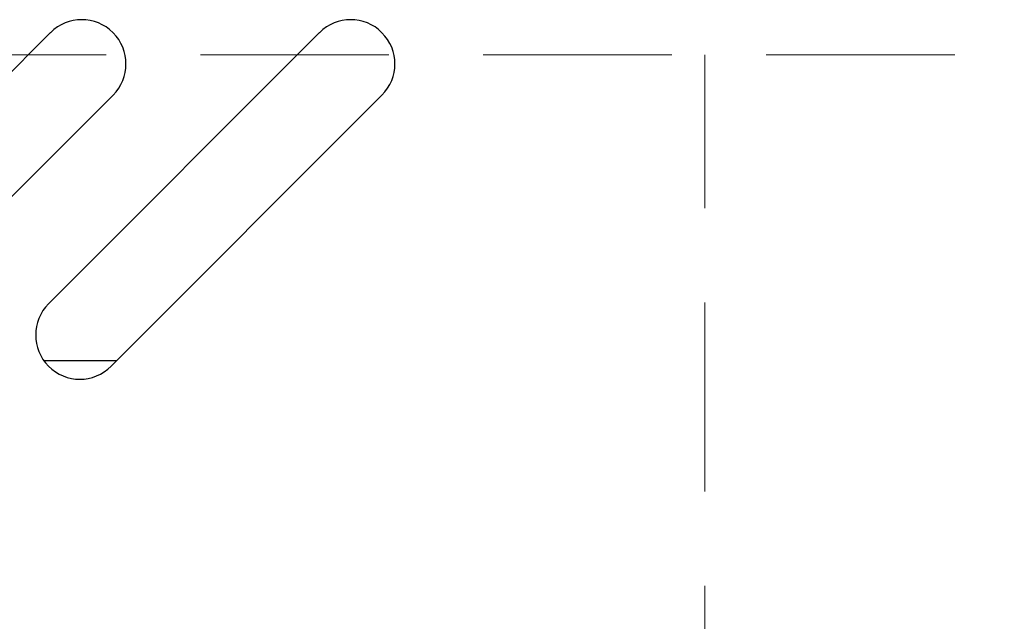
# Model space of a CAD drawing. Header units: inches. Extents: x 35 to 206, y 22 to 147.
# Tile 16 of 51: x 95.77 to 99.95, y 53.66 to 56.21. Entities that reach past the tile are written whole.
import ezdxf

# ---------------------------------------------------------------- set-up
doc = ezdxf.new("R2010")
doc.units = ezdxf.units.IN
doc.header["$LTSCALE"] = 16
doc.header["$MEASUREMENT"] = 0
doc.linetypes.add('HIDDEN', pattern=[0.075, 0.05, -0.025])
doc.layers.add('FORMAT', color=7, linetype='Continuous')

msp = doc.modelspace()

# ---------------------------------------------------------------- linework, layer by layer
at = {"color": 7, "linetype": 'Continuous', "lineweight": 25}
for p, q in [((94.7498, 55.0063), (95.8988, 56.1553)), ((95.8908, 55.0063), (97.0398, 56.1553)), ((96.164, 55.8901), (95.0149, 54.7411)), ((97.305, 55.8901), (96.1559, 54.7411)), ((95.87, 54.7657), (96.1806, 54.7657))]:
    msp.add_line(p, q, dxfattribs=at)
for centre, start, end in [((96.0314, 56.0227), 315, 135), ((97.1724, 56.0227), 315, 135), ((96.0234, 54.8737), 135, 315)]:
    msp.add_arc(centre, 0.1875, start, end, dxfattribs=at)
at = {"layer": 'FORMAT', "linetype": 'HIDDEN', "lineweight": 18}
for p, q in [((47.3348, 56.061), (205.7069, 56.061)), ((98.6749, 45.811), (98.6749, 56.061))]:
    msp.add_line(p, q, dxfattribs=at)

doc.saveas('drawing.dxf')
